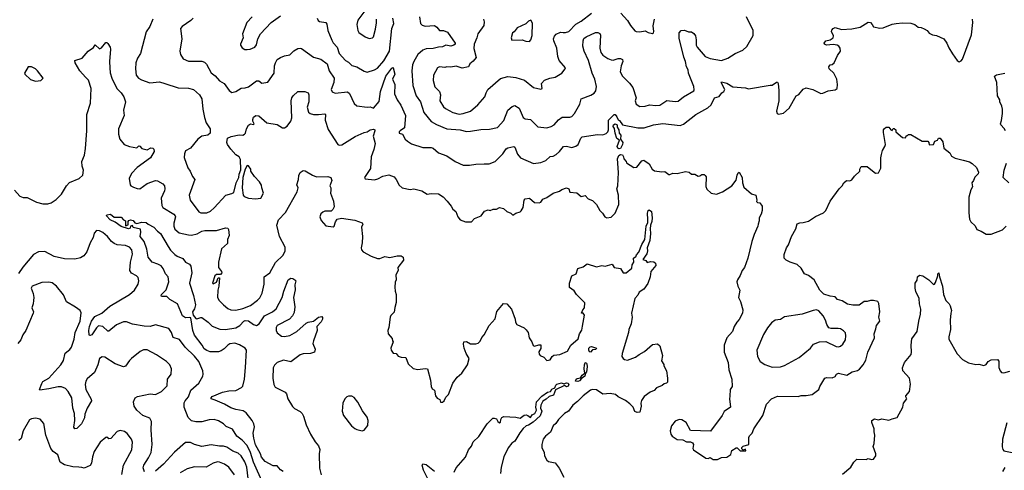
# Model space of a CAD drawing. Extents: x 1954678 to 2060275, y 904822 to 1016299.
# Tile 117 of 256: x 2009532 to 2019061, y 943575 to 947930. Entities that reach past the tile are written whole.
import ezdxf

# ---------------------------------------------------------------- set-up
doc = ezdxf.new("R2010")
doc.units = 0

msp = doc.modelspace()

# ---------------------------------------------------------------- linework, layer by layer
at = {"layer": '0CON20XD'}
for points in [[(2011782.1, 947957.9), (2011731.2, 947905), (2011686.7, 947795), (2011693.3, 947755), (2011667.5, 947695), (2011667.5, 947685), (2011685, 947657.5), (2011712, 947642), (2011735, 947641.2), (2011762.5, 947645), (2011808, 947665), (2011823.2, 947686.8), (2011837.8, 947745), (2011861.9, 947795), (2011965, 947902.5), (2012055, 947969.2)], [(2012882, 948028), (2012804.3, 947925.7), (2012796.2, 947885), (2012805.8, 947825), (2012815, 947806.7), (2012875, 947766.2), (2012915, 947748.8), (2012945, 947753.8), (2012956.7, 947765), (2012975, 947840), (2012985, 947900), (2012984.4, 947935)], [(2013785, 947016.9), (2013825, 947023.8), (2013895, 947047.8), (2013965, 947106.9), (2014034.3, 947185), (2014045.7, 947225), (2014063.6, 947256.4), (2014185, 947362.2), (2014255, 947382.1), (2014335, 947373.3), (2014416.2, 947346.2), (2014505, 947274), (2014575, 947260), (2014587.5, 947265), (2014583.3, 947315), (2014612.5, 947345), (2014662.5, 947365), (2014715.4, 947374.6), (2014779.2, 947415), (2014812.5, 947455), (2014813.3, 947465), (2014754.4, 947535), (2014740.9, 947575), (2014730.4, 947655), (2014702.1, 947725), (2014699.6, 947745), (2014707.2, 947772.8), (2014725, 947790), (2014765, 947810), (2014792.9, 947807.1), (2014815, 947806.8), (2014845, 947817.1), (2014912.7, 947887.3), (2014965, 947917.5), (2015065, 947992.5)], [(2015350, 947995), (2015415, 947921.9), (2015443.7, 947873.7), (2015485, 947824.2), (2015497.3, 947817.3), (2015535, 947813.3), (2015585, 947824.2), (2015615, 947807.5), (2015655, 947797.5), (2015666.4, 947803.6), (2015670, 947815), (2015662.7, 947872.7), (2015675.5, 947934.5)], [(2010820, 947935), (2010792.5, 947865), (2010757, 947813), (2010701.4, 947605), (2010672, 947558), (2010656.6, 947513.4), (2010651.4, 947455), (2010658.6, 947395), (2010681.2, 947365), (2010709.5, 947349.5), (2010791.7, 947321.7), (2010885, 947330), (2010935.9, 947314.1), (2011065, 947271.2), (2011165, 947270), (2011212.5, 947255), (2011273.3, 947205), (2011296.2, 947165), (2011305.7, 947065), (2011321.2, 946985), (2011337.8, 946935), (2011374.3, 946875), (2011373.8, 946835), (2011354.2, 946815.8), (2011295, 946803.1), (2011254.4, 946775), (2011185, 946687.1), (2011137, 946663), (2011125.8, 946635), (2011122.3, 946597.7), (2011157.6, 946497.6), (2011181.4, 946465), (2011204.5, 946414.5), (2011228, 946385), (2011172.9, 946235), (2011183.1, 946185), (2011265, 946074), (2011285, 946064.3), (2011344.2, 946064.2), (2011378.9, 946081.1), (2011415, 946111.1), (2011528, 946235), (2011585, 946249.4), (2011605, 946261.4), (2011628.1, 946355), (2011652, 946405), (2011655, 946436.2), (2011670.9, 946479.1), (2011667.5, 946577.5), (2011654.6, 946604.6), (2011625, 946624.4), (2011575, 946677.5), (2011543.3, 946725), (2011535.7, 946745), (2011543.3, 946785), (2011577.4, 946802.6), (2011655, 946816.7), (2011690, 946815), (2011708.8, 946825), (2011717.5, 946835), (2011727.5, 946875), (2011745, 946910), (2011765, 946923.3), (2011795, 946917.5), (2011802.5, 946925), (2011788.3, 946948.3), (2011787.5, 946965), (2011795, 946988), (2011815.9, 947005.9), (2011845, 947000), (2011925, 946934.4), (2012025, 946917.5), (2012075.9, 946884.1), (2012095, 946884), (2012120.3, 946899.7), (2012155, 946950), (2012165, 946982.5), (2012159.4, 947145), (2012165.7, 947175), (2012178, 947195), (2012222.5, 947235), (2012290, 947235), (2012325, 947222.5), (2012331.2, 947205), (2012330, 947135), (2012315.6, 947085), (2012327.6, 947037.6), (2012344, 947025), (2012375, 947015.5), (2012425, 947013.1), (2012485, 947020), (2012492.5, 947015), (2012489.1, 946959.1), (2012518, 946868), (2012610.8, 946725), (2012625, 946718.9), (2012649.4, 946720.6), (2012778.3, 946801.7), (2012865, 946841.4), (2012895, 946846.9), (2012924.3, 946865.7), (2012955, 946870.8), (2012967.5, 946865), (2012970.5, 946855), (2012952.5, 946805), (2012973.5, 946735), (2012960.4, 946675), (2012934.4, 946605), (2012927.8, 946492.2), (2012867.5, 946405), (2012875, 946392.5), (2012965, 946384), (2012997.3, 946392.7), (2013045, 946418), (2013105, 946431.2), (2013155, 946410), (2013175, 946386.7), (2013205, 946330), (2013235, 946303.8), (2013309.5, 946289.5), (2013345, 946294), (2013425, 946276.2), (2013475, 946243.3), (2013515, 946251.2), (2013585, 946246.7), (2013629.3, 946219.3), (2013670, 946175), (2013708.3, 946128.3), (2013725, 946097.5), (2013753.3, 946075), (2013773.8, 946025), (2013796.1, 945996.1), (2013845, 945976.2), (2013905, 945976.7), (2013932.7, 946007.3), (2013997.5, 946035), (2014031.7, 946078.3), (2014065, 946092.5), (2014085, 946087.5), (2014115, 946100), (2014145, 946098.8), (2014175, 946113.8), (2014215, 946106.7), (2014245, 946077.5), (2014285, 946060), (2014305, 946042.5), (2014335, 946060), (2014375, 946072.5), (2014386.1, 946083.9), (2014404.1, 946115.9), (2014414.3, 946185), (2014425, 946198), (2014465, 946204), (2014515, 946163.8), (2014560, 946160), (2014575, 946167.5), (2014595, 946196.7), (2014635, 946213.3), (2014695, 946253.3), (2014755, 946272.5), (2014780, 946290), (2014825, 946306.2), (2014845.8, 946295.8), (2014855, 946263.3), (2014925, 946257.5), (2014965, 946222.5), (2015005, 946232.5), (2015035, 946197.5), (2015075, 946183.3), (2015113.3, 946145), (2015146.4, 946086.4), (2015171.7, 946061.7), (2015195, 946026.2), (2015215, 946014), (2015255, 946022.5), (2015295, 946060), (2015330.8, 946145), (2015328.6, 946235), (2015312, 946295), (2015322, 946325), (2015327.5, 946452.5), (2015319.1, 946585), (2015331, 946619), (2015345, 946628.6), (2015364.5, 946624.5), (2015375.3, 946604.7), (2015379.5, 946585), (2015400.5, 946560.5), (2015405, 946545.7), (2015475, 946501.2), (2015503.6, 946506.4), (2015552.3, 946567.7), (2015573.6, 946573.6), (2015625, 946536.2), (2015652.5, 946485), (2015675, 946468), (2015745, 946460), (2015775, 946462.5), (2015815, 946433.3), (2015825, 946432.5), (2015853.3, 946446.7), (2015896.1, 946443.9), (2015975, 946463.3), (2016010, 946455), (2016035, 946437.5), (2016065, 946437.5), (2016097, 946417), (2016115, 946420), (2016135, 946433.3), (2016155, 946433.3), (2016167.5, 946425), (2016175, 946410), (2016172.7, 946317.3), (2016181.7, 946291.7), (2016224.3, 946254.3), (2016274.2, 946244.2), (2016335, 946265.8), (2016425, 946325.8), (2016465, 946378.8), (2016475, 946427.5), (2016485, 946450), (2016495, 946457.5), (2016523.8, 946405), (2016526.2, 946355), (2016541.2, 946311.2), (2016615, 946247.5), (2016657.5, 946235), (2016667.5, 946185), (2016663, 946173), (2016673, 946163), (2016695, 946160), (2016716.4, 946126.4), (2016716.7, 946085), (2016709.3, 946050.7), (2016690, 946015), (2016690, 945985), (2016677.5, 945955), (2016676.7, 945935), (2016641.2, 945855), (2016618.8, 945785), (2016578.8, 945625), (2016547.5, 945535), (2016523.9, 945506.1), (2016503.6, 945456.4), (2016477.5, 945415), (2016473.9, 945396.1), (2016481.2, 945355), (2016500, 945315), (2016490, 945245), (2016508.8, 945205), (2016530, 945125), (2016528.8, 945095), (2016495, 945032.5), (2016472.5, 945007.5), (2016448, 944965), (2016431.2, 944915), (2016375.9, 944854.1), (2016348.8, 944785), (2016350, 944715), (2016388, 944615), (2016395.8, 944545), (2016422.5, 944455), (2016426, 944385), (2016408.8, 944355), (2016405, 944290), (2016402, 944265), (2016410, 944185), (2016348.3, 944141.7), (2016330, 944105), (2016218.3, 943951.7), (2016025, 943960), (2015981.2, 944035), (2015941.7, 944061.7), (2015915, 944065.8), (2015875, 944048), (2015840, 944005), (2015828, 943955), (2015835, 943922.5), (2015847.5, 943905), (2015895, 943873.3), (2015948.3, 943868.3), (2015985, 943850), (2016025, 943848.8), (2016045, 943838.8), (2016053.8, 943825), (2016047.5, 943785), (2016053.6, 943773.6), (2016173, 943693), (2016195, 943690), (2016215, 943697.5), (2016245, 943680), (2016285, 943680), (2016325, 943697.5), (2016375, 943700), (2016413, 943727), (2016424, 943766), (2016465, 943792.5), (2016475, 943792.5), (2016505, 943762.5), (2016558.3, 943761.7), (2016557.5, 943777.5), (2016535, 943770), (2016521.7, 943781.7), (2016520, 943795), (2016533, 943807), (2016590, 943825), (2016587, 943893), (2016595, 943907.5), (2016621.2, 943935), (2016636.2, 943975), (2016724.2, 944105.8), (2016760, 944215), (2016806.7, 944265), (2016865, 944290), (2017065, 944289.2), (2017095, 944298), (2017145, 944296.2), (2017201.7, 944308.3), (2017266.7, 944355), (2017276.7, 944385), (2017325, 944463.8), (2017345, 944471.2), (2017395, 944468), (2017425, 944481.2), (2017438, 944505), (2017455, 944514.3), (2017537.5, 944495), (2017590, 944525), (2017640.9, 944539.1), (2017659.1, 944550.9), (2017695.5, 944594.5), (2017719.7, 944640.3), (2017741.4, 944715), (2017803.8, 944855), (2017800, 944895), (2017817.3, 944942.7), (2017824.3, 944975.7), (2017856.2, 945015), (2017846.2, 945055), (2017855.9, 945105.9), (2017846.4, 945186.4), (2017836.4, 945206.4), (2017796.7, 945216.7), (2017765, 945216.7), (2017735, 945206.7), (2017705, 945206.7), (2017655, 945172), (2017595, 945170), (2017545, 945180), (2017493, 945213), (2017447.5, 945225), (2017425, 945250), (2017375, 945258), (2017315, 945278.1), (2017275.6, 945315.6), (2017222.5, 945415), (2017166.1, 945456.1), (2017127.5, 945475), (2017095, 945530), (2017057.5, 945565), (2016990, 945585), (2016950, 945605), (2016930, 945625), (2016930.7, 945659.3), (2016953.3, 945725), (2016972.5, 945755), (2017000, 945835), (2017045, 945910), (2017055, 945957.5), (2017081.7, 945968.3), (2017115, 945970), (2017165, 945983.3), (2017235, 946026.7), (2017312.5, 946065), (2017333.3, 946085)], [(2011211.2, 947945), (2011187.9, 947922.1), (2011104.4, 947865.6), (2011088.8, 947845), (2011102.5, 947745), (2011082, 947625), (2011088.8, 947595), (2011115, 947553.8), (2011165, 947530.8), (2011295, 947528.1), (2011320.7, 947520.7), (2011340.5, 947500.5), (2011386, 947416), (2011425, 947387.5), (2011465, 947340.6), (2011512.2, 947312.2), (2011558.8, 947245), (2011585, 947226.2), (2011622.5, 947235), (2011675, 947270), (2011715, 947271.4), (2011745, 947282.9), (2011825, 947338), (2011845, 947338), (2011875, 947317.5), (2011935, 947328), (2011995, 947413.8), (2011996.4, 947485), (2012006.2, 947515), (2012025.2, 947544.8), (2012055, 947565.4), (2012095, 947581.5), (2012145, 947591.1), (2012185, 947629.2), (2012225, 947652), (2012245, 947656.7), (2012260.7, 947650.7), (2012375, 947569.4), (2012445, 947550.4), (2012506.2, 947505), (2012526.9, 947435), (2012574.6, 947365), (2012573.1, 947325), (2012547.8, 947255), (2012555, 947232.5), (2012585, 947221.1), (2012705, 947234), (2012725, 947218), (2012770.3, 947120.3), (2012795, 947096.7), (2012895, 947084), (2012925, 947087.5), (2012955, 947073.8), (2013009.4, 947140.6), (2013025.3, 947235), (2013074.2, 947384.2), (2013135, 947461.2), (2013145, 947468.8), (2013148, 947465), (2013162.5, 947405), (2013141.5, 947355), (2013164, 947305), (2013160.4, 947215), (2013185, 947157.1), (2013220, 947105), (2013265.4, 947005), (2013256, 946885), (2013213.3, 946855), (2013203.3, 946845), (2013203.3, 946835), (2013237.5, 946825), (2013263.8, 946775), (2013283.8, 946755), (2013325, 946730.8), (2013435, 946696), (2013514.3, 946695.7), (2013535, 946690), (2013585, 946642.2), (2013665, 946613.8), (2013745, 946560), (2013825, 946525.8), (2013885, 946523.1), (2013945, 946534), (2014028.3, 946538.3), (2014075, 946536.9), (2014135, 946560.9), (2014206.9, 946635), (2014238.7, 946681.3), (2014257.3, 946692.7), (2014315, 946703.8), (2014325, 946697.5), (2014350.7, 946630.7), (2014380, 946595), (2014505, 946541.8), (2014575, 946549.4), (2014625, 946569.2), (2014665, 946608), (2014695, 946610.9), (2014725, 946628.2), (2014756.7, 946655), (2014795.5, 946704.5), (2014825, 946708.2), (2014875, 946694.6), (2014915, 946708.1), (2014936, 946724), (2014963.5, 946785), (2014975, 946797.1), (2015125, 946819.7), (2015175, 946818.7), (2015208.7, 946831.3), (2015223.5, 946846.5), (2015230, 946865), (2015230.3, 946959.7), (2015285, 947013.5), (2015295, 947014), (2015311.8, 946991.8), (2015325, 946963.2), (2015337.3, 946955), (2015365.7, 946915), (2015515, 946885.9), (2015575, 946884.6), (2015665, 946915.5), (2015755, 946928.6), (2015925, 946908.6), (2015955, 946922), (2016075, 947014.4), (2016191.5, 947078.5), (2016223.2, 947106.8), (2016256.1, 947173.9), (2016300.7, 947189.3), (2016327, 947223), (2016347.5, 947235), (2016356.7, 947255), (2016320, 947325), (2016325, 947330), (2016375, 947316.7), (2016435, 947282.5), (2016555, 947271.2), (2016585, 947263.3), (2016793.8, 947296.2), (2016815, 947297.5), (2016855, 947326.7), (2016865, 947327.5), (2016872.3, 947312.3), (2016879.2, 947245), (2016878.6, 947145), (2016856.2, 947045), (2016863.3, 947025), (2016877, 947017), (2016925, 947026.7), (2016980, 947075), (2017047, 947193), (2017073, 947207), (2017115, 947257.5), (2017145, 947272.5), (2017206.4, 947256.4), (2017285, 947216.7), (2017305, 947220), (2017355, 947243.3), (2017425, 947253.8), (2017442.5, 947265), (2017446.4, 947303.6), (2017438.8, 947355), (2017411.2, 947415), (2017366.7, 947455), (2017363.3, 947475), (2017377, 947493), (2017395, 947497.5), (2017415, 947512.5), (2017448, 947585), (2017476.2, 947625), (2017474.1, 947654.1), (2017458.8, 947675), (2017443.4, 947683.4), (2017405, 947691.5), (2017340, 947685), (2017322.5, 947692.5), (2017316.7, 947705), (2017335, 947725.8), (2017375, 947736), (2017403.3, 947755), (2017407.5, 947775), (2017388, 947815), (2017390.6, 947829.4), (2017404.4, 947845.6), (2017425, 947854), (2017485, 947837.1), (2017585, 947843.1), (2017665, 947857.1), (2017745, 947907.5), (2017765, 947902.5), (2017783.6, 947883.6), (2017795, 947860), (2017855, 947847.5), (2017889.3, 947850.7), (2017975, 947886.2), (2018015, 947893.3), (2018075, 947900), (2018155, 947896.2), (2018195, 947883.3), (2018228.3, 947858.3), (2018255, 947856.7), (2018285, 947843.8), (2018313.3, 947825), (2018335, 947800), (2018365, 947783.8), (2018405, 947779.2), (2018475, 947744), (2018506.2, 947705), (2018525, 947657.5), (2018559.5, 947599.5), (2018605, 947536.7), (2018625, 947523.3), (2018645, 947533.3), (2018655, 947547.5), (2018742.9, 947785), (2018758, 947905), (2018754.3, 947935)], [(2012410.5, 947945), (2012421.8, 947921.8), (2012435, 947914.3), (2012493.6, 947903.6), (2012505, 947887.5), (2012515.5, 947825.5), (2012551.3, 947731.3), (2012565.5, 947705.5), (2012604.2, 947665), (2012624.3, 947605), (2012685.5, 947535.5), (2012715, 947519.2), (2012745, 947488), (2012794.3, 947474.3), (2012865, 947432), (2012895, 947424), (2012965, 947444.4), (2012995, 947463.1), (2013055, 947534.5), (2013111.6, 947625), (2013134.6, 947845.4), (2013152.2, 947895), (2013144.5, 947945)], [(2013399.7, 947959.7), (2013412, 947895), (2013427, 947877), (2013455, 947868.6), (2013545.7, 947875.7), (2013569.7, 947859.7), (2013595, 947826), (2013635, 947825.8), (2013671.2, 947811.2), (2013748, 947705), (2013746, 947695), (2013733.8, 947685), (2013705, 947674.4), (2013655, 947685.6), (2013625, 947668.1), (2013585.5, 947665.5), (2013535, 947650.8), (2013465, 947650), (2013435, 947637.5), (2013384.5, 947595), (2013345, 947527.5), (2013334.6, 947495), (2013328.5, 947435), (2013336.9, 947295), (2013370.5, 947195), (2013412.1, 947135), (2013442.3, 947032.3), (2013514.3, 946945), (2013566.4, 946916.4), (2013665, 946874.4), (2013795, 946867.3), (2013855, 946850.6), (2013895, 946853.1)], [(2014020, 947935), (2014028.7, 947908.7), (2014024.4, 947875), (2013966.2, 947795), (2013957.5, 947755), (2013929.4, 947695), (2013926.6, 947653.4), (2013949.4, 947565), (2013920, 947530), (2013887.1, 947505), (2013876.2, 947475), (2013815, 947463.3), (2013755, 947481.5), (2013705, 947471.9), (2013665, 947474.3), (2013645, 947467.5), (2013595, 947474), (2013575, 947463.8), (2013535.7, 947395), (2013532, 947342), (2013551.1, 947281.1), (2013595.5, 947235), (2013603.5, 947205), (2013596.5, 947145), (2013635, 947088.6), (2013652.2, 947072.2), (2013725, 947033.1), (2013785, 947016.9)], [(2013895, 946853.1), (2013995, 946867.8), (2014079.1, 946870.9), (2014155, 946888), (2014216.2, 946955), (2014255.3, 947054.7), (2014297.9, 947092.1), (2014325, 947100.8), (2014365.8, 947075), (2014406, 946985), (2014425, 946972.9), (2014476.7, 946965), (2014545.8, 946895.8), (2014633.9, 946883.9), (2014675, 946898), (2014705.8, 946915), (2014747.9, 946962.1), (2014783.2, 946986.8), (2014855, 946988.9), (2014875, 946995.7), (2014900, 947025), (2014954.2, 947115), (2014965.6, 947164.4), (2015059.8, 947200.2), (2015090.7, 947219.3), (2015106.9, 947243.1), (2015114.6, 947285), (2015098.2, 947355), (2015073.3, 947413.3), (2015035.6, 947535.6), (2014994.4, 947625), (2014982.5, 947675), (2014984.5, 947725), (2014992.1, 947747.9), (2015015, 947764.5), (2015105, 947806.9), (2015127.8, 947807.8), (2015145, 947796.7), (2015151.7, 947781.7), (2015146.2, 947655), (2015157.3, 947615), (2015175, 947588.1), (2015224, 947554), (2015255, 947542.1), (2015275, 947540.8), (2015325, 947554.4), (2015345, 947554.3), (2015366, 947545), (2015370, 947525), (2015352.2, 947485), (2015343.3, 947425), (2015365.6, 947385), (2015435, 947316.9), (2015464.4, 947275), (2015497.5, 947175), (2015488, 947145), (2015498.8, 947115), (2015535, 947091.2), (2015585, 947095.8), (2015627.3, 947107.3), (2015689.8, 947099.8), (2015726.9, 947103.1), (2015795, 947150), (2015875, 947138.6), (2015905, 947143.1), (2015956.4, 947183.6), (2016055, 947243.8), (2016058.6, 947251.4), (2016056.9, 947285), (2016005.4, 947415), (2016001.8, 947445), (2015985.3, 947475), (2015976.8, 947525), (2015958.1, 947568.1), (2015915, 947753.3), (2015915.8, 947804.2), (2015933.3, 947825), (2015965, 947829.2), (2016005, 947814), (2016035, 947812.5), (2016055, 947797.5), (2016072.5, 947775), (2016080, 947735), (2016078.8, 947685), (2016087.1, 947665), (2016165, 947576.2), (2016215, 947554.5), (2016325, 947534.6), (2016385, 947557.1), (2016457.6, 947602.4), (2016530, 947635), (2016569.5, 947670.5), (2016631.2, 947778.8), (2016631.4, 947825), (2016565, 947957.5)], [(2014465, 947721.2), (2014480, 947735), (2014491.2, 947778.8), (2014496, 947896), (2014477.5, 947927.5), (2014455, 947916.7), (2014430.9, 947889.1), (2014345, 947852.5), (2014316.4, 947813.6), (2014302.5, 947805), (2014287.5, 947755), (2014295, 947733.3), (2014395, 947737.5), (2014431.7, 947721.7), (2014465, 947721.2)], [(2010168.8, 947375), (2010112.5, 947435), (2010068, 947515), (2010066.7, 947535), (2010135, 947558.8), (2010195, 947626), (2010247.7, 947662.3), (2010263, 947687), (2010305, 947650), (2010325, 947658.8), (2010365, 947710), (2010375, 947710), (2010385, 947701.2), (2010407.5, 947665), (2010411.4, 947645), (2010402.5, 947525), (2010404.3, 947465), (2010407.6, 947417.6), (2010422.2, 947365), (2010471.9, 947265), (2010513.7, 947223.7), (2010538.8, 947185), (2010556.2, 947136.2), (2010535.6, 947055), (2010542.5, 947005), (2010487.1, 946875), (2010488.6, 946825), (2010500, 946775), (2010542.5, 946725), (2010595, 946703.3), (2010665, 946691.2), (2010685, 946710), (2010695, 946707.5), (2010712.5, 946685), (2010765, 946674), (2010799.6, 946690.4), (2010819.8, 946689.8), (2010830.3, 946680.3), (2010831.9, 946655), (2010799.2, 946595), (2010668.3, 946501.7), (2010614.3, 946445), (2010590.8, 946395), (2010600, 946335), (2010607.5, 946325), (2010632.7, 946312.7), (2010667.7, 946297.7), (2010693.9, 946293.9), (2010765, 946348.6), (2010845, 946375.7), (2010865, 946374.2), (2010918, 946345), (2010934, 946325), (2010935.8, 946295), (2010932.5, 946275), (2010901.1, 946205), (2010908.1, 946135), (2010918, 946115), (2011025, 946049.2), (2011037.5, 946035), (2011040, 946025), (2011023.6, 945963.6), (2011023.8, 945933.8), (2011033.3, 945905), (2011075, 945871.1), (2011165, 945849.4), (2011195, 945846.9), (2011251.1, 945858.9), (2011294.7, 945885.3), (2011325, 945892.7), (2011435, 945893.5), (2011525, 945920), (2011545, 945916), (2011552.7, 945902.7), (2011558.5, 945845), (2011544.2, 945805), (2011542.5, 945767.5), (2011484.4, 945715), (2011455.6, 945585), (2011455.7, 945535), (2011486.5, 945496.5), (2011487.5, 945482.5), (2011475, 945467.5), (2011435, 945466.2), (2011420, 945455), (2011397.5, 945385), (2011405, 945377.5), (2011437.7, 945392.3), (2011452.5, 945435), (2011466.1, 945436.1), (2011458.8, 945355), (2011448.1, 945315), (2011447.5, 945245), (2011461.9, 945215), (2011504.1, 945174.1), (2011545, 945137.8), (2011575, 945127.3), (2011625, 945121.2), (2011692.6, 945137.4), (2011765, 945167.8), (2011835, 945220), (2011855, 945241.4), (2011878.1, 945288.1), (2011896.9, 945375), (2011899.2, 945445), (2011954.3, 945485), (2012006.3, 945583.7), (2012083.1, 945655), (2012101.9, 945695), (2012101.3, 945731.3), (2012047.3, 945835), (2012021.5, 945945), (2012035.6, 945995), (2012103.1, 946066.9), (2012218.8, 946265), (2012226.2, 946305), (2012213.8, 946335), (2012231.4, 946385), (2012232.9, 946425), (2012245.9, 946454.1), (2012275, 946472), (2012295, 946470.8), (2012365, 946426), (2012405, 946410), (2012513.8, 946413.8), (2012543.6, 946403.6), (2012552.9, 946375), (2012532.9, 946325), (2012544.2, 946305), (2012542.3, 946282.3), (2012540, 946255), (2012570, 946175), (2012575, 946120), (2012562.5, 946095), (2012545, 946080), (2012485, 946078.1), (2012465, 946068.9), (2012447.6, 946052.4), (2012437.5, 946025), (2012449.3, 945989.3), (2012495, 945938.8), (2012565, 945927.5), (2012576.1, 945933.9), (2012587.5, 945975), (2012605, 946002.5), (2012645, 946013.3), (2012775, 945993.3), (2012845, 945967.5), (2012853.3, 945955), (2012841.2, 945925), (2012848, 945835), (2012846.2, 945775), (2012836.7, 945725), (2012840, 945705), (2012855, 945687.5), (2012932.5, 945645), (2012995, 945622.5), (2013017, 945623), (2013065, 945641.2), (2013115, 945632), (2013185, 945646.7), (2013225, 945646.7), (2013243.6, 945633.6), (2013246.7, 945605), (2013191.2, 945535), (2013193.3, 945505), (2013171.2, 945465), (2013176.7, 945415), (2013167, 945393), (2013163.3, 945345), (2013166.7, 945305), (2013176.7, 945275), (2013177, 945197), (2013161.7, 945148.3), (2013157, 945103), (2013125, 945072.5), (2013116.7, 945055), (2013103.3, 944955), (2013093.3, 944925), (2013097.5, 944895), (2013137, 944847), (2013140, 944825), (2013147.5, 944815), (2013123.9, 944756.1), (2013127.5, 944735), (2013145, 944707.5), (2013175, 944702.5), (2013195, 944677.5), (2013225, 944667.5), (2013270, 944665), (2013293, 944603), (2013339.3, 944559.3), (2013385, 944548.8), (2013455, 944560), (2013477.5, 944555), (2013506.7, 944445), (2013513, 944383), (2013523.6, 944363.6), (2013545, 944350), (2013557.5, 944295), (2013570.7, 944270.7), (2013598.3, 944258.3), (2013603, 944233), (2013625, 944232.5), (2013640, 944245), (2013655, 944280), (2013681.7, 944308.3), (2013723.3, 944416.7), (2013766.1, 944473.9), (2013810, 944515), (2013866.2, 944595), (2013881.2, 944655), (2013853.2, 944703.2), (2013833.8, 944755), (2013826.7, 944795), (2013830, 944815), (2013855, 944820), (2013895, 944797.5), (2013945, 944795.8), (2013967.8, 944802.2), (2013988.3, 944821.7), (2014005, 944858.8), (2014028.6, 944885), (2014074.3, 944975), (2014135, 945040), (2014149.5, 945110.5), (2014215, 945186.7), (2014245, 945183.3), (2014292.3, 945132.3), (2014326.4, 945036.4), (2014330, 945005), (2014344.1, 944984.1), (2014415, 944952), (2014435, 944933.8), (2014454.2, 944905), (2014463.8, 944855), (2014487.9, 944817.9), (2014500.2, 944780.2), (2014515, 944774.4), (2014555, 944786.9), (2014576.7, 944786.7), (2014575, 944752.5), (2014555, 944720), (2014558.3, 944698.3), (2014570, 944685), (2014605, 944667.5), (2014635, 944637.5), (2014665, 944641.9), (2014685, 944675.8), (2014701.1, 944688.9), (2014760, 944695), (2014834.5, 944725.5), (2014865.5, 944784.5), (2014935.6, 944845), (2014950.9, 944895), (2014971.8, 944928.2), (2014979.1, 944969.1), (2014998.9, 945075), (2014985, 945093.8), (2014970, 945095), (2014981.2, 945125), (2014997.5, 945145), (2015000, 945195), (2014920, 945275), (2014898.5, 945308.5), (2014852.7, 945342.7), (2014853.1, 945385), (2014875, 945453.8), (2014916.4, 945473.6), (2014932.5, 945525), (2014985, 945540), (2015025, 945570), (2015115, 945540), (2015165, 945553.3), (2015197, 945547), (2015265, 945566.2), (2015286.2, 945536.2), (2015345, 945523.8), (2015373.3, 945485), (2015400, 945485), (2015455, 945530), (2015459.2, 945560.8), (2015475.4, 945585), (2015472.5, 945625), (2015483.9, 945636.1), (2015495, 945637.5), (2015501.6, 945658.4), (2015525, 945683.6), (2015551.9, 945758.1), (2015582.5, 945805), (2015594.4, 945935.6), (2015609.7, 945970.3), (2015610.5, 945999.5), (2015608.2, 946061.8), (2015615, 946084.8), (2015625, 946093), (2015645.3, 946075.3), (2015653.5, 946015), (2015650.8, 945979.2), (2015637.2, 945945), (2015632.2, 945907.8), (2015635.8, 945865), (2015631.2, 945795), (2015606.2, 945725), (2015609, 945695), (2015602.4, 945667.6), (2015563.7, 945613.7), (2015592, 945602), (2015603.6, 945583.6), (2015636.1, 945593.9), (2015669.5, 945589.5), (2015686.7, 945576.7), (2015687.5, 945555), (2015640.8, 945495), (2015634.1, 945445.9), (2015610.5, 945379.5), (2015571.2, 945325), (2015526.2, 945295), (2015515, 945267.5), (2015484.3, 945235), (2015453.8, 945095), (2015458.1, 945055), (2015451.2, 944988.8), (2015426.2, 944935), (2015423.3, 944905), (2015362.5, 944705), (2015360.8, 944675), (2015371.2, 944655), (2015385, 944644), (2015415, 944638.8), (2015492.7, 944667.3), (2015527.5, 944695), (2015577.3, 944722.7), (2015655, 944791.2), (2015705, 944797.5), (2015726.4, 944776.4), (2015753, 944683), (2015743, 944633), (2015767, 944597), (2015767.5, 944585), (2015793.3, 944535), (2015802.5, 944465), (2015800, 944425), (2015793.3, 944416.7), (2015768.3, 944411.7), (2015750, 944395), (2015695, 944372.5), (2015672.5, 944345), (2015635, 944330), (2015575, 944287.5), (2015550.5, 944249.5), (2015543.3, 944225), (2015546.2, 944195), (2015535, 944137.5), (2015507, 944133), (2015485, 944143.3), (2015470, 944185), (2015437.4, 944217.4), (2015395, 944250), (2015325, 944284.4), (2015296.9, 944306.9), (2015245, 944317.3), (2015175, 944310), (2015115, 944351.9), (2015075, 944355.6), (2015055, 944348.1), (2014984.3, 944295), (2014931.1, 944238.9), (2014885.7, 944205), (2014842.7, 944147.3), (2014804, 944125), (2014745, 944066), (2014721.7, 944028.3), (2014696.2, 944005), (2014667.9, 943942.1), (2014619.2, 943905), (2014597.5, 943875), (2014584.2, 943825), (2014585.8, 943795), (2014609.2, 943745), (2014611.2, 943715), (2014632.5, 943672.5), (2014650, 943660), (2014715, 943646.2), (2014752, 943595), (2014797.3, 943507.3)], [(2009685, 947337.5), (2009735, 947343.3), (2009757.5, 947365), (2009705, 947436.2), (2009685, 947456), (2009647.5, 947475), (2009613.3, 947475), (2009580, 947415), (2009582.5, 947405), (2009635, 947351.2), (2009685, 947337.5)], [(2019071.2, 946855), (2019058.8, 946878.8), (2019026.2, 946915), (2019023.8, 946925), (2019033.8, 946955), (2019043.3, 947025), (2019043.3, 947065), (2019036.7, 947095), (2019017.5, 947135), (2019017.5, 947155), (2018993.8, 947195), (2018990, 947325), (2018966.2, 947385), (2018985, 947398.6), (2019065, 947412.5)], [(2009483, 946283), (2009533.8, 946223.8), (2009565, 946212.2), (2009605, 946212.9), (2009695.5, 946165.5), (2009755, 946151.9), (2009805, 946149.4), (2009835, 946158.6), (2009886.1, 946193.9), (2009935.8, 946245), (2009984.4, 946325), (2010013.8, 946356.2), (2010107.5, 946395), (2010143.6, 946426.4), (2010148, 946475), (2010135.7, 946515), (2010131.7, 946558.3), (2010157.8, 946622.2), (2010168.2, 946685), (2010180.5, 946855), (2010180.6, 947015), (2010216.9, 947125), (2010224.3, 947265), (2010199.2, 947345), (2010168.8, 947375)], [(2015335, 946683.3), (2015320.2, 946690.2), (2015313.1, 946705), (2015338.1, 946765), (2015312.3, 946782.3), (2015294.5, 946834.5), (2015287.9, 946877.9), (2015277.2, 946897.2), (2015279.7, 946915), (2015295, 946924.3), (2015313.4, 946915), (2015313.1, 946893.1), (2015330.3, 946865), (2015335.2, 946835), (2015348.9, 946815), (2015347.4, 946775), (2015368.2, 946745), (2015366.5, 946723.5), (2015345, 946686.9), (2015335, 946683.3)], [(2017333.3, 946085), (2017375, 946177.5), (2017464.2, 946295.8), (2017493.3, 946325), (2017506.7, 946355), (2017535, 946376.2), (2017566.1, 946373.9), (2017585, 946382.5), (2017610.7, 946419.3), (2017662.5, 946465), (2017663, 946487), (2017675, 946510), (2017735, 946512.5), (2017800, 946455), (2017815, 946447.5), (2017845, 946450), (2017866.2, 946495), (2017866.4, 946593.6), (2017873.9, 946626.1), (2017883.8, 946665), (2017906.2, 946705), (2017910, 946725), (2017890.7, 946839.3), (2017892.5, 946865), (2017900.7, 946879.3), (2017918.3, 946891.7), (2017945, 946892.5), (2017963.3, 946865), (2017975, 946860), (2017985, 946880), (2017995, 946880), (2018010, 946865), (2018010, 946845), (2018075, 946792.5), (2018105, 946790), (2018115, 946810), (2018125, 946810), (2018135, 946820), (2018155, 946820), (2018265, 946757.5), (2018320, 946755), (2018330, 946745), (2018335, 946720), (2018375, 946722.5), (2018390, 946755), (2018413, 946767), (2018423.9, 946786.1), (2018440, 946785), (2018465, 946750), (2018475, 946687.5), (2018532.5, 946645), (2018550.7, 946610.7), (2018585, 946593.3), (2018661.7, 946571.7), (2018725, 946556.7), (2018750.5, 946540.5), (2018790.5, 946500.5), (2018810, 946455), (2018808.3, 946441.7), (2018775, 946407.5), (2018763.8, 946376.2), (2018747.5, 946355), (2018752.5, 946315), (2018737.5, 946285), (2018718.8, 946215), (2018716.2, 946065), (2018723.6, 946003.6), (2018737.5, 945975), (2018778.3, 945938.3), (2018795, 945902.5), (2018837.7, 945887.7), (2018885, 945856.7), (2018935, 945856.7), (2019045, 945900), (2019077.5, 945935)], [(2019103.8, 946355), (2019051.2, 946405), (2019060, 946475), (2019083.3, 946545)], [(2011815, 946200), (2011865, 946203.8), (2011892.5, 946255), (2011873.8, 946305), (2011871.7, 946331.7), (2011853, 946363), (2011803.8, 946415), (2011770, 946465), (2011767.5, 946485), (2011745, 946517.5), (2011735, 946520), (2011713.8, 946485), (2011692.5, 946405), (2011686, 946305), (2011694, 946234), (2011705, 946222.9), (2011745, 946205.8), (2011815, 946200)], [(2012081.3, 943561.3), (2012055, 943578.4), (2012025, 943616.2), (2011985, 943618.5), (2011908.3, 943658.3), (2011872.6, 943702.6), (2011863.4, 943735), (2011815, 943820.5), (2011796.7, 943885), (2011791.6, 943935), (2011805.4, 943995), (2011799.5, 944025), (2011783.3, 944055), (2011725, 944130), (2011695, 944149.2), (2011625, 944161.5), (2011575, 944178.1), (2011514.6, 944214.6), (2011425, 944253.5), (2011383.8, 944265), (2011384, 944275), (2011395, 944287.5), (2011495, 944328.2), (2011555, 944341.5), (2011625, 944347.3), (2011680, 944375), (2011690.9, 944389.1), (2011708.9, 944455), (2011717, 944567), (2011725.6, 944735.6), (2011715, 944755.8), (2011658, 944788), (2011615, 944802.1), (2011565, 944796.4), (2011546.2, 944785), (2011511.6, 944748.4), (2011481.5, 944728.5), (2011455, 944719.6), (2011375, 944721.1), (2011341.5, 944731.5), (2011317.1, 944747.1), (2011297, 944785), (2011222.2, 944882.2), (2011207.1, 944927.1), (2011187, 945047), (2011175, 945051.6), (2011138.1, 945048.1), (2011108.8, 945068.8), (2011060, 945185), (2010984, 945225), (2010954.5, 945254.5), (2010905, 945254.2), (2010900.5, 945260.5), (2010904, 945275), (2010950, 945320), (2010975.8, 945395), (2010968.9, 945445), (2010943.3, 945473.3), (2010921.8, 945525), (2010900.1, 945550.1), (2010868.4, 945568.4), (2010812.9, 945585), (2010775, 945633.3), (2010761.1, 945711.1), (2010736.2, 945786.2), (2010697.5, 945835), (2010703.3, 945875), (2010700, 945905), (2010631.5, 945921.5), (2010622.5, 945942.5), (2010603.9, 945936.1), (2010600, 945915), (2010585, 945908), (2010515, 945930), (2010455, 945974.3), (2010406.9, 945995), (2010372.9, 946035), (2010374, 946045), (2010410.8, 946050.8), (2010445, 946021.5), (2010515, 946022.5), (2010535, 945996), (2010556, 945985), (2010555, 945936.7), (2010581.2, 945948.8), (2010580.6, 945979.4), (2010589.7, 945990.3), (2010605, 945994.5), (2010629.8, 945989.8), (2010647.4, 945967.4), (2010665, 945959.7), (2010715, 945974.5), (2010755, 945970), (2010775, 945952.9), (2010829.2, 945925), (2010865, 945885.8), (2010896, 945865), (2010968.2, 945738.2), (2010992.1, 945702.1), (2011032.1, 945662.1), (2011055, 945644), (2011111.7, 945621.7), (2011137.5, 945585), (2011175, 945567.5), (2011187.7, 945547.7), (2011197.3, 945485), (2011174.4, 945385), (2011215, 945263.3), (2011231.8, 945175), (2011223.8, 945136.2), (2011204.2, 945105.8), (2011210.3, 945075), (2011235, 945041.5), (2011245, 945038.8), (2011285, 945053.1), (2011295, 945051.4), (2011357.5, 945005), (2011395, 944966.9), (2011467.3, 944937.3), (2011525, 944934.8), (2011625, 944952.2), (2011661.5, 944975), (2011701.1, 945015), (2011715, 945021.2), (2011745, 945018.8), (2011795, 944985.4), (2011825, 944975.5), (2011848.3, 944991.7), (2011901.5, 945068.5), (2011977.7, 945107.7), (2012013.8, 945136.2), (2012071.4, 945245), (2012087.1, 945305), (2012130, 945415), (2012155, 945431.2), (2012175, 945428), (2012195.8, 945415.8), (2012203.3, 945405), (2012193.8, 945366.2), (2012197.7, 945317.7), (2012182, 945245), (2012195.6, 945155), (2012189.3, 945100.7), (2012173.3, 945066.7), (2012144.5, 945035.5), (2012025, 944975.8), (2012013.6, 944955), (2012015, 944926.7), (2012025, 944904), (2012065, 944872.5), (2012095, 944867.5), (2012145, 944876.9), (2012213.8, 944915), (2012305, 944996.2), (2012325, 945006), (2012375, 945015.8), (2012425, 945053.8), (2012455, 945062.5), (2012463, 945053), (2012461.2, 945035), (2012448.8, 945011.2), (2012407.5, 944965), (2012411.2, 944925), (2012376.2, 944825), (2012369.5, 944799.5), (2012390, 944745), (2012385, 944717.5), (2012345, 944702), (2012275, 944699.4), (2012245, 944691.9), (2012155, 944623.3), (2012085, 944638.1), (2012025, 944615.6), (2011999.5, 944590.5), (2011986.5, 944565), (2011980.5, 944465), (2011990.6, 944405), (2012005, 944379.2), (2012101.2, 944331.2), (2012113.8, 944315), (2012128, 944265), (2012170.9, 944190.9), (2012191.7, 944171.7), (2012245, 944144.2), (2012264.2, 944125), (2012278.7, 944098.7), (2012304.6, 944014.6), (2012347.1, 943925), (2012390.3, 943850.3), (2012425, 943810), (2012435.7, 943775), (2012429.4, 943735), (2012434.6, 943595), (2012450.6, 943529.4)], [(2011888.9, 943445), (2011795, 943654.4), (2011765.2, 943745), (2011735, 943812.7), (2011684.5, 943865), (2011633.5, 943905), (2011592.4, 943972.4), (2011529.3, 943999.3), (2011505, 944022.9), (2011455, 944051.2), (2011415, 944064), (2011365, 944062.9), (2011295, 944041.4), (2011235, 944043.1), (2011195, 944052.5), (2011163.7, 944083.7), (2011125.2, 944185), (2011124.3, 944225.7), (2011133, 944247), (2011166.7, 944285), (2011189.7, 944350.3), (2011265, 944418.1), (2011304, 944485), (2011308.8, 944505), (2011304, 944535), (2011266.7, 944625), (2011225, 944678.9), (2011133.5, 944765), (2011078.3, 944838.3), (2011018, 944858), (2011000, 944905), (2010975, 944946), (2010845, 944980), (2010795, 944966), (2010737.2, 944967.2), (2010625, 944988.2), (2010565, 945009), (2010535, 945010.7), (2010470.3, 944979.7), (2010395, 944918.8), (2010385, 944918.8), (2010335, 944963.5), (2010295, 944971.4), (2010275, 944952.9), (2010231.2, 944885), (2010215, 944876.2), (2010207, 944877), (2010204.1, 944884.1), (2010200.4, 944925), (2010208.7, 944965), (2010226.8, 945015), (2010259.6, 945060.4), (2010326.9, 945095), (2010405, 945162.2), (2010594.7, 945275.3), (2010644.2, 945315), (2010677.4, 945372.6), (2010685.8, 945405), (2010677, 945437), (2010663, 945453), (2010615, 945480.8), (2010598.9, 945505), (2010603.8, 945585), (2010622.5, 945662.5), (2010618.2, 945705), (2010595, 945732.5), (2010555, 945746.2), (2010475, 945753.3), (2010445.4, 945765.4), (2010419.2, 945785), (2010381.4, 945835), (2010335, 945871.9), (2010305, 945889.4), (2010275, 945892.9), (2010253, 945867), (2010241.5, 945825), (2010215.5, 945775), (2010181.4, 945685), (2010151.2, 945648.8), (2010121.5, 945628.5), (2010065.4, 945614.6), (2009965, 945617.9), (2009865, 945640.6), (2009775, 945690), (2009713, 945687), (2009665, 945660), (2009561.7, 945538.3), (2009521.9, 945478.1)], [(2017495, 943536.7), (2017575.9, 943604.1), (2017605, 943652.5), (2017635, 943682.5), (2017725, 943680), (2017745, 943690), (2017775, 943677.5), (2017796.4, 943683.6), (2017816.4, 943713.6), (2017816.7, 943735), (2017792.5, 943805), (2017802.5, 943835), (2017807.5, 943915), (2017800, 943945), (2017802, 943975), (2017777.5, 944035), (2017780, 944055), (2017805, 944071.2), (2017845, 944063.8), (2017875, 944071.2), (2017945, 944058.8), (2017975, 944073.3), (2018025, 944083.3), (2018078.8, 944185), (2018086.2, 944225), (2018118.8, 944265), (2018106.7, 944285), (2018108, 944295), (2018144.2, 944335), (2018153.9, 944406.1), (2018143.8, 944465), (2018080, 944535), (2018076.4, 944566.4), (2018094.2, 944615), (2018159.2, 944695), (2018164, 944715), (2018158.8, 944785), (2018166.7, 944845), (2018218.8, 944915), (2018232.9, 945015), (2018250.8, 945085), (2018252.3, 945132.3), (2018239.2, 945185), (2018236.1, 945236.1), (2018205, 945302.5), (2018200, 945335), (2018200, 945385), (2018217, 945413), (2018222.5, 945445), (2018240.7, 945459.3), (2018273.6, 945453.6), (2018330, 945415), (2018375, 945370), (2018386.4, 945373.6), (2018395, 945390), (2018417, 945453), (2018417.5, 945475), (2018427.5, 945485), (2018432.5, 945445), (2018463.8, 945355), (2018473, 945273), (2018495.9, 945215.9), (2018526.7, 945185), (2018537.5, 945165), (2018548.8, 945118.8), (2018543.3, 945093.3), (2018535.6, 945025), (2018538.9, 944935), (2018524.3, 944865), (2018525, 944842.5), (2018605, 944700), (2018655, 944646.7), (2018715, 944613.3), (2018785, 944597.5), (2018815, 944600), (2018863, 944587), (2018885, 944597.5), (2018905, 944627.5), (2018935, 944642.5), (2018996.4, 944646.4), (2019009.3, 944629.3), (2019007, 944567), (2019020, 944535), (2019035, 944518.8), (2019055, 944516.2), (2019115, 944532)], [(2010780, 943695), (2010803.4, 943745), (2010813.4, 943825), (2010803.1, 943965), (2010806.9, 944046.9), (2010789.8, 944079.8), (2010723.4, 944103.4), (2010664.8, 944154.8), (2010638.5, 944195), (2010632.2, 944237.8), (2010650, 944275), (2010671.7, 944288.3), (2010795, 944314.4), (2010845, 944308.1), (2010904.2, 944335), (2010958, 944392), (2010962.5, 944455), (2010999.2, 944505), (2011001.4, 944555), (2010985, 944593.8), (2010953.8, 944625), (2010855, 944691.4), (2010765, 944739.4), (2010730.9, 944739.1), (2010697.1, 944722.9), (2010615, 944656.7), (2010596.2, 944635), (2010555, 944580), (2010535, 944574.3), (2010455, 944603.3), (2010355, 944669.5), (2010328.7, 944671.3), (2010305.6, 944654.4), (2010289.5, 944595), (2010255, 944518.8), (2010185, 944458), (2010172.9, 944435), (2010166.9, 944405), (2010172.9, 944355), (2010225, 944263.3), (2010228.1, 944245), (2010183.8, 944176.2), (2010163, 944117), (2010158.1, 944081.9), (2010129.4, 944025), (2010085, 943978), (2010065, 943976.7), (2010055, 943990), (2010064.2, 944055), (2010061.4, 944125), (2010046.5, 944175), (2010037.3, 944275), (2010002.5, 944335), (2009974, 944364), (2009935, 944381.5), (2009905, 944380.9), (2009815, 944362.7), (2009728.3, 944348.3), (2009724.4, 944355), (2009744.6, 944415), (2009757.3, 944432.7), (2009813.4, 944466.6), (2009931.1, 944595), (2009955.4, 944635), (2009972.5, 944707.5), (2010016.6, 944743.4), (2010033.1, 944765), (2010058.3, 944841.7), (2010067.3, 944905), (2010116.4, 945015), (2010127.5, 945097.5), (2010117.8, 945117.8), (2010072.3, 945152.3), (2009985, 945204), (2009955, 945270), (2009887.5, 945355), (2009845, 945388), (2009814.1, 945394.1), (2009745, 945391.4), (2009653.3, 945355), (2009644, 945335), (2009663, 945283), (2009668.1, 945245), (2009664.5, 945215.5), (2009663.3, 945185), (2009648.9, 945145), (2009664.3, 945105), (2009661.4, 945095), (2009590.5, 944925), (2009563.3, 944885), (2009542, 944835), (2009515, 944800)], [(2016815, 944570.8), (2016895, 944574.4), (2016935, 944588.9), (2017076.6, 944663.4), (2017185, 944755.7), (2017215, 944792.5), (2017272.5, 944815), (2017335, 944821.2), (2017435, 944772.5), (2017455, 944769.2), (2017475, 944774), (2017498, 944795), (2017524.3, 944835), (2017528.9, 944875), (2017523.4, 944903.4), (2017505, 944924.3), (2017475, 944941.4), (2017453.2, 944946.8), (2017385, 944945.8), (2017363.1, 944953.1), (2017342.8, 944982.8), (2017331.5, 945025), (2017307.7, 945067.7), (2017267.1, 945117.1), (2017245, 945125.5), (2017210.2, 945119.8), (2017105, 945082.7), (2016935, 945059.2), (2016895, 945032.9), (2016843.1, 945026.9), (2016809.4, 945000.6), (2016768.7, 944951.3), (2016731.9, 944888.1), (2016667.5, 944735), (2016672.9, 944675), (2016696.8, 944626.8), (2016745, 944595.8), (2016815, 944570.8)], [(2015055, 944718), (2015045, 944719.5), (2015038.7, 944735), (2015040.6, 944755), (2015051.6, 944768.4), (2015065, 944770.7), (2015114, 944755), (2015108.9, 944741.1), (2015075, 944739), (2015055, 944718)], [(2014935, 944433.3), (2014912.5, 944435), (2014916.6, 944455), (2014926.8, 944463.2), (2014960.6, 944469.4), (2014974.7, 944495.3), (2015002, 944515), (2014994.8, 944554.8), (2014997.3, 944595), (2015005, 944614.8), (2015015, 944615.8), (2015021.5, 944605), (2015023, 944575), (2015017.7, 944525), (2015008, 944512), (2015002, 944485), (2014968.9, 944461.1), (2014950.5, 944439.5), (2014935, 944433.3)], [(2013736.4, 943555), (2013755, 943598.6), (2013847.2, 943702.8), (2013876.6, 943773.4), (2013905, 943806.7), (2013921.2, 943848.8), (2013975, 943900), (2014056.7, 944025), (2014112.3, 944077.7), (2014125, 944080), (2014145, 944072.5), (2014160, 944045), (2014175, 944033.3), (2014185, 944040), (2014187.5, 944065), (2014196.7, 944083.3), (2014217, 944093), (2014335, 944088.8), (2014375, 944080), (2014415, 944106.7), (2014435, 944110), (2014450, 944105), (2014475, 944083.5), (2014490.2, 944109.8), (2014516.2, 944125), (2014534.3, 944155), (2014526.2, 944186.2), (2014532.7, 944235), (2014585, 944289.6), (2014639.9, 944330.1), (2014669.6, 944335), (2014681.9, 944358.1), (2014709.6, 944370.4), (2014721, 944399), (2014731.5, 944408.5), (2014775, 944419.3), (2014798.3, 944411.7), (2014825, 944421.5), (2014838.1, 944418.1), (2014847.3, 944407.3), (2014841.1, 944388.9), (2014825, 944382.1), (2014805, 944394.1), (2014717.2, 944352.8), (2014699.3, 944300.7), (2014655, 944286.9), (2014628.2, 944261.8), (2014595, 944242.2), (2014575, 944204), (2014572.7, 944175), (2014586.2, 944145), (2014568.4, 944101.6), (2014501, 944039), (2014455, 944009.5), (2014435, 944003.5), (2014405, 943978.6), (2014372, 943938), (2014325, 943855.8), (2014294.5, 943835.5), (2014258.8, 943791.2), (2014216, 943705), (2014191.2, 943605), (2014186.2, 943545)], [(2012845, 943957.5), (2012865, 943962.5), (2012901.7, 944008.3), (2012903.3, 944055), (2012895, 944087.5), (2012849.5, 944149.5), (2012805, 944232.5), (2012769.5, 944279.5), (2012745, 944290), (2012715, 944292.5), (2012696.4, 944283.6), (2012677.5, 944265), (2012660, 944225), (2012653.8, 944145), (2012666.7, 944105), (2012743.3, 944005), (2012775, 943977.5), (2012795, 943967.5), (2012845, 943957.5)], [(2010105, 943603.9), (2010045, 943609.1), (2009965, 943627.1), (2009922.9, 943652.9), (2009901.5, 943725), (2009855, 943757.8), (2009834, 943784), (2009785.5, 943915), (2009765.6, 944025.6), (2009729.4, 944069.4), (2009685, 944080), (2009645, 944072.2), (2009628.3, 944061.7), (2009565.4, 943954.6), (2009546.8, 943883.2), (2009525, 943862.5)], [(2019086.8, 944033.2), (2019042.9, 943875), (2019040.9, 943800.9), (2019045.6, 943775.6), (2019055, 943761.2), (2019136, 943745)], [(2010519.4, 943535), (2010535.6, 943625), (2010616.3, 943773.7), (2010624.2, 943845), (2010612.5, 943875), (2010571.7, 943931.7), (2010545, 943949.2), (2010505, 943958.8), (2010475, 943950.8), (2010415, 943883.3), (2010395, 943880), (2010375, 943893.3), (2010365, 943891.2), (2010312.1, 943847.9), (2010254, 943755), (2010237.1, 943705), (2010227.9, 943642.1), (2010215, 943622), (2010155, 943594.2), (2010132.9, 943602.9), (2010105, 943603.9)], [(2011743.3, 943495), (2011728.9, 943605), (2011709.7, 943655), (2011675, 943715.5), (2011645, 943738.5), (2011595, 943757.9), (2011535, 943799.6), (2011505, 943809.1), (2011465, 943806.5), (2011385, 943821.5), (2011295, 943805.5), (2011224.5, 943824.5), (2011185, 943842), (2011137.7, 943842.3), (2011030.2, 943749.8), (2010925, 943632.9), (2010845.3, 943564.7)], [(2010739.4, 943559.4), (2010728.2, 943598.2), (2010732.5, 943625), (2010780, 943695)], [(2011610.4, 943530.4), (2011556.2, 943606.2), (2011512.5, 943635), (2011465, 943654.1), (2011445, 943655.9), (2011405, 943643.3), (2011335, 943603.2), (2011225, 943607.2), (2011151.7, 943588.3), (2011085, 943549.1)], [(2013481.2, 943491.2), (2013438.5, 943575), (2013426.2, 943623.8), (2013435, 943636), (2013465, 943629.2), (2013547.1, 943565)], [(2019067.8, 943602.2), (2019045, 943562)]]:
    msp.add_lwpolyline(points, dxfattribs=at)

doc.saveas('drawing.dxf')
